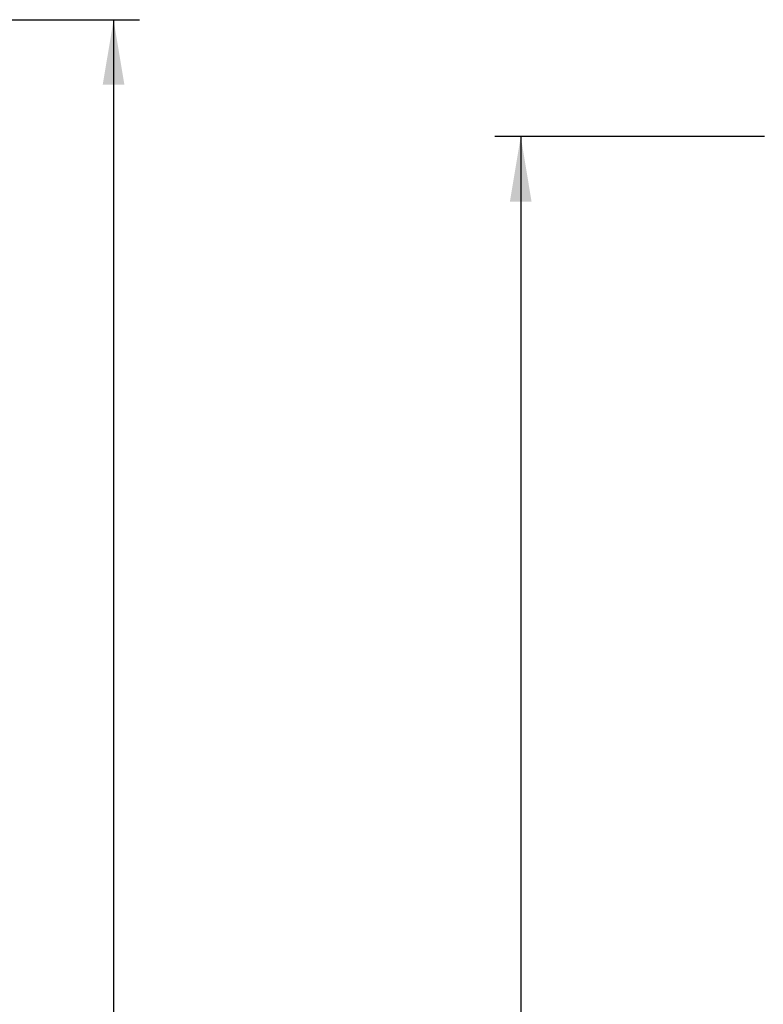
# Model space of a CAD drawing. Header units: inches. Extents: x 1 to 299, y -2 to 199.
# Tile 58 of 68: x 113 to 135, y 106 to 134. Entities that reach past the tile are written whole.
import ezdxf
from ezdxf.enums import TextEntityAlignment as Align

# ---------------------------------------------------------------- set-up
doc = ezdxf.new("R2010")
doc.units = ezdxf.units.IN
doc.header["$MEASUREMENT"] = 0
doc.layers.add('Default', color=7, linetype='Continuous')
doc.styles.add('SEACAD_Times_New_Roman', font='times.ttf')
doc.dimstyles.new('HAMMOND_(STH_-_300x200)', dxfattribs={"dimtxt": 1.5, "dimasz": 1.875, "dimexe": 0.75, "dimexo": 0.75, "dimgap": 0.375, "dimtad": 0, "dimtih": 1, "dimtoh": 1, "dimzin": 0, "dimdsep": 46, "dimtxsty": 'SEACAD_Times_New_Roman', "dimblk1": '_SE_FILLED', "dimblk2": '_SE_FILLED', "dimsah": 1, "dimcen": 0.75, "dimadec": 0, "dimazin": 0, "dimtfac": 0.8, "dimtofl": 0, "dimtmove": 0, "dimatfit": 3, "dimfxl": 1, "dimtolj": 1, "dimtzin": 0, "dimarcsym": 0})

# ---------------------------------------------------------------- blocks, each defined once
blk = doc.blocks.new('DMBLK2847')
at = {"layer": 'Default', "linetype": 'Continuous'}
for points in [[(127.276, 128.885), (127.901, 128.885), (127.589, 130.76)], [(127.276, 71.325), (127.589, 69.45), (127.901, 71.325)]]:
    blk.add_hatch(color=7, dxfattribs=at).paths.add_polyline_path(points)
at = {"layer": 'Default', "color": 7, "linetype": 'Continuous'}
for p, q in [((134.624, 130.76), (126.839, 130.76)), ((127.589, 130.76), (127.589, 101.38)), ((127.589, 94.33), (127.589, 69.45)), ((135.34, 69.45), (126.839, 69.45))]:
    blk.add_line(p, q, dxfattribs=at)
at = {"layer": 'Default', "color": 7, "linetype": 'Continuous', "style": 'SEACAD_Times_New_Roman'}
for s, p in [('61.31', (125.03, 100.855)), ('DOOR', (124.443, 98.605)), ('OPENING', (122.719, 96.355))]:
    blk.add_text(s, height=1.5, dxfattribs=at).set_placement(p, align=Align.TOP_LEFT)
blk = doc.blocks.new('_SE_FILLED')
at = {"color": 0}
blk.add_line((0, 0), (-1, 0), dxfattribs=at)
blk.add_solid([(0, 0), (-1, -0.1665), (-1, 0.1665), (0, 0)], dxfattribs=at)
blk = doc.blocks.new('DMBLK2866')
at = {"layer": 'Default', "linetype": 'Continuous'}
for points in [[(116.148, 132.26), (115.836, 134.135), (115.523, 132.26)], [(116.148, 63.95), (115.523, 63.95), (115.836, 62.075)]]:
    blk.add_hatch(color=7, dxfattribs=at).paths.add_polyline_path(points)
at = {"layer": 'Default', "color": 7, "linetype": 'Continuous'}
for p, q in [((94.687, 134.135), (116.586, 134.135)), ((115.836, 134.135), (115.836, 99.38)), ((115.836, 97.355), (115.836, 62.075)), ((94.687, 62.075), (116.586, 62.075))]:
    blk.add_line(p, q, dxfattribs=at)
at = {"layer": 'Default', "color": 7, "linetype": 'Continuous', "style": 'SEACAD_Times_New_Roman'}
blk.add_text('72.06', height=1.5, dxfattribs=at).set_placement((113.276, 98.855), align=Align.TOP_LEFT)

msp = doc.modelspace()

# ---------------------------------------------------------------- dimensions: what is measured, and where the dimension line sits
at = {"layer": 'Default', "color": 7, "linetype": 'Continuous'}
for base, p1, p2, angle, text, picture, middle, dimtype in [((115.836, 134.135), (93.937, 134.135), (93.937, 62.075), 270, '\\A1;<>', 'DMBLK2866', (115.836, 98.105), 161), ((127.589, 69.45), (135.374, 130.76), (136.09, 69.45), 90, '\\A1;<>\\PDOOR\\XOPENING', 'DMBLK2847', (127.589, 100.105), 160)]:
    dim = msp.add_linear_dim(base=base, p1=p1, p2=p2, angle=angle, text=text, dimstyle='HAMMOND_(STH_-_300x200)', dxfattribs=at)
    dim.commit()
    dim.dimension.update_dxf_attribs({"geometry": picture, "text_midpoint": middle, "dimtype": dimtype})

doc.saveas('drawing.dxf')
